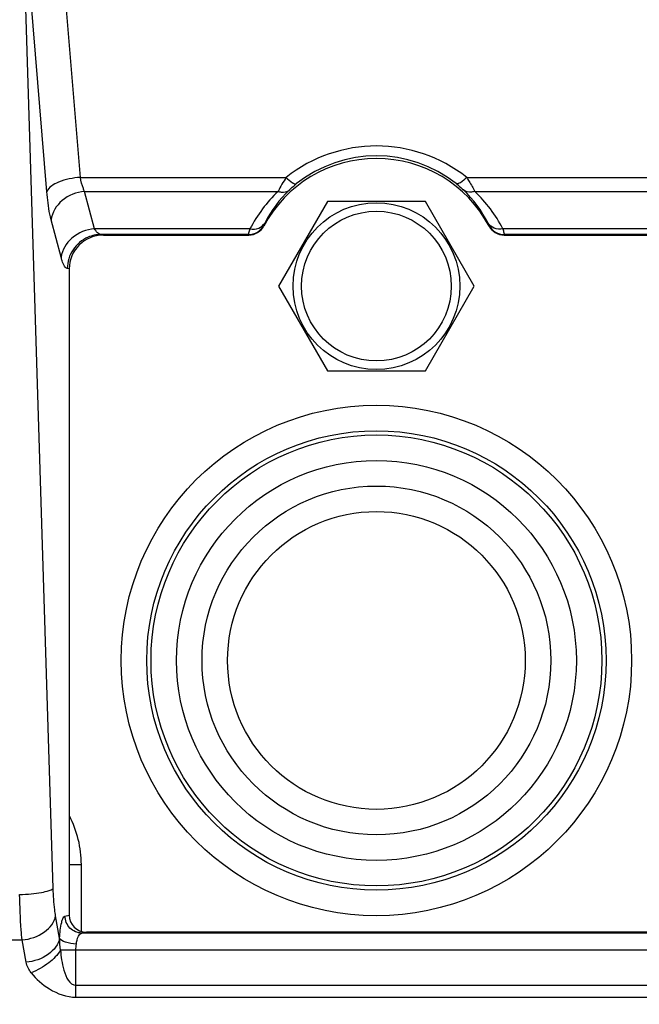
# Model space of a CAD drawing. Header units: millimetres. Extents: x 0 to 420, y 0 to 297.
# Tile 10 of 49: x 64 to 74, y 164 to 182. Entities that reach past the tile are written whole.
import ezdxf

# ---------------------------------------------------------------- set-up
doc = ezdxf.new("R2010")
doc.units = ezdxf.units.MM
doc.header["$LTSCALE"] = 23.1
doc.layers.get('0').update_dxf_attribs({"linetype": 'CONTINUOUS'})
doc.layers.add('02___PRT_ALL_AXES', color=7, linetype='CONTINUOUS')
doc.layers.add('DIM_PILOTEES', color=7, linetype='CONTINUOUS')
doc.styles.get("Standard").update_dxf_attribs({"font": 'txt', "width": 0.7})
doc.dimstyles.new('DIMSTYLE_1', dxfattribs={"dimtxt": 2.5, "dimasz": 3.5, "dimexe": 2, "dimexo": 0, "dimtad": 1, "dimlfac": 3.333333, "dimdsep": 46, "dimtxsty": 'STANDARD', "dimblk": '_FILLED', "dimblk1": '_FILLED', "dimblk2": '_FILLED', "dimcen": 0.09, "dimazin": 2, "dimtp": 0.5, "dimtm": 0.5, "dimtfac": 1, "dimtofl": 0, "dimtmove": 0, "dimatfit": 3, "dimldrblk": '_FILLED', "dimfxl": 1, "dimtolj": 1, "dimarcsym": 0})

# ---------------------------------------------------------------- blocks, each defined once
blk = doc.blocks.new('_FILLED')
at = {"color": 0, "linetype": 'BYBLOCK'}
blk.add_solid([(0, 0), (-1, 0.1429), (-1, -0.1429)], dxfattribs=at)
blk = doc.blocks.new('*D15')
at = {"layer": 'DIM_PILOTEES', "color": 2, "linetype": 'CONTINUOUS'}
for p, q in [((46.859, 179.526), (46.859, 150.045)), ((164.759, 179.526), (164.759, 150.045)), ((46.859, 152.045), (105.809, 152.045)), ((164.759, 152.045), (105.809, 152.045))]:
    blk.add_line(p, q, dxfattribs=at)
at = {"layer": 'DIM_PILOTEES', "color": 2, "linetype": 'CONTINUOUS', "xscale": 3.5, "yscale": 3.5, "zscale": 3.5, "rotation": 180}
blk.add_blockref('_FILLED', (46.859, 152.045), dxfattribs=at)
at = {"layer": 'DIM_PILOTEES', "color": 2, "linetype": 'CONTINUOUS', "xscale": 3.5, "yscale": 3.5, "zscale": 3.5}
blk.add_blockref('_FILLED', (164.759, 152.045), dxfattribs=at)

msp = doc.modelspace()

# ---------------------------------------------------------------- linework, layer by layer
at = {"color": 7, "linetype": 'CONTINUOUS'}
for p, q in [((64.5886, 179.0419), (63.8763, 187.7278)), ((63.9977, 178.7888), (63.5606, 184.1194)), ((64.1083, 166.5035), (63.5606, 184.1194)), ((64.5886, 179.0419), (68.217, 179.0419)), ((71.4006, 179.0419), (75.7822, 179.0419)), ((64.8393, 178.1344), (64.6636, 178.7947)), ((64.6636, 178.7947), (68.0741, 178.7947)), ((71.5434, 178.7947), (75.7841, 178.7947)), ((64.2484, 177.6342), (64.0727, 178.2946)), ((67.5786, 178.1344), (64.8393, 178.1344)), ((67.8234, 178.1842), (67.8201, 178.1929)), ((71.7974, 178.1929), (71.7941, 178.1842)), ((75.2024, 178.1344), (72.0389, 178.1344)), ((64.9966, 178.0255), (64.9488, 178.0349)), ((67.5559, 178.0349), (64.9488, 178.0349)), ((64.9966, 178.0255), (67.5589, 178.0255)), ((72.0587, 178.0255), (75.1556, 178.0255)), ((75.1552, 178.0349), (72.0616, 178.0349)), ((64.391, 177.4287), (64.3579, 177.4353)), ((64.391, 177.4287), (64.391, 166.0345)), ((64.391, 166.9255), (64.6059, 166.9255)), ((64.6059, 165.7505), (64.6059, 166.9255)), ((64.2217, 165.6299), (64.1523, 166.0234)), ((64.3172, 166.0198), (64.391, 166.0345)), ((64.6126, 165.72), (64.6938, 165.7361)), ((134.3756, 165.72), (64.6126, 165.72)), ((134.3727, 165.7361), (64.6938, 165.7361)), ((52.7745, 165.5991), (63.5614, 165.5991)), ((63.6308, 165.2056), (63.5614, 165.5991)), ((134.3756, 165.4202), (64.2369, 165.4202)), ((64.5105, 164.5876), (64.5105, 165.4202)), ((64.5105, 164.7997), (147.107, 164.7997)), ((64.5105, 164.5876), (147.107, 164.5876))]:
    msp.add_line(p, q, dxfattribs=at)
for centre, radius in [((69.8088, 177.1255), 1.47), ((69.8088, 177.1255), 1.32), ((69.8088, 170.5255), 4.5), ((69.8088, 170.5255), 4.05), ((69.8088, 170.5255), 3.975), ((69.8088, 170.5255), 3.525), ((69.8088, 170.5255), 3.075), ((69.8088, 170.5255), 2.625)]:
    msp.add_circle(centre, radius, dxfattribs=at)
for centre, radius, start, end in [((69.8088, 177.0305), 2.5651, 51.64226, 128.35774), ((69.8088, 177.1255), 2.25, 28.07139, 151.92861), ((69.8088, 177.1569), 2.2652, 51.58548, 128.41461), ((71.1973, 177.1542), 3.5279, 147.65171, 152.28904), ((69.8106, 177.2255), 2.2153, 133.87663, 152.8304), ((69.8073, 177.2258), 2.2148, 27.16769, 46.12528), ((69.8109, 176.9755), 2.5151, 133.67175, 152.56406), ((69.807, 176.9758), 2.5147, 27.43431, 46.32988), ((67.5558, 178.335), 0.3001, 270.01234, 331.73664), ((67.5589, 178.3252), 0.2998, 269.99504, 331.94273), ((72.0586, 178.3252), 0.2998, 208.05727, 270.00496), ((72.0617, 178.335), 0.3001, 208.26336, 269.98766), ((64.9539, 177.4441), 0.5909, 101.70712, 112.94601), ((64.953, 177.4502), 0.5847, 90.40697, 101.74044), ((72.0495, 179.4472), 4.7103, 197.44693, 197.56759), ((67.438, 179.4881), 4.8466, 342.43493, 342.55221), ((62.7588, 166.9255), 1.8472, 0, 27.7273)]:
    msp.add_arc(centre, radius, start, end, dxfattribs=at)
for centre, major_axis, start_param, end_param in [((65.0003, 177.4251), (-0.598, 0.1184), -1.3722284, 0.1925077), ((64.6956, 166.0363), (0.299, 0.0592), 2.949085, 4.513821)]:
    msp.add_ellipse(centre, major_axis=major_axis, ratio=0.9842259, start_param=start_param, end_param=end_param, dxfattribs=at)
for points, knots in [([(64.5886, 179.0419), (64.4562, 179.0329), (64.2468, 178.9936), (64.0279, 178.8708), (63.9977, 178.7888)], [0, 0, 0, 0, 0.6029715, 1, 1, 1, 1]), ([(64.6636, 178.7947), (64.6551, 178.8108), (64.6194, 178.8896), (64.5996, 178.9746), (64.5886, 179.0419)], [0, 0, 0, 0, 0.2105973, 1, 1, 1, 1]), ([(68.217, 179.0419), (68.2507, 179.0068), (68.2979, 178.962), (68.3805, 178.9184), (68.4013, 178.9318)], [0, 0, 0, 0, 0.6633159, 1, 1, 1, 1]), ([(71.4006, 179.0419), (71.3668, 179.0068), (71.3196, 178.962), (71.237, 178.9184), (71.2162, 178.9318)], [0, 0, 0, 0, 0.663314, 1, 1, 1, 1]), ([(71.4006, 179.0419), (71.4151, 179.0189), (71.465, 178.9378), (71.5119, 178.8549), (71.5434, 178.7947)], [0, 0, 0, 0, 0.285918, 1, 1, 1, 1]), ([(68.0741, 178.7947), (68.0926, 178.7888), (68.1597, 178.7733), (68.2374, 178.7899), (68.2752, 178.8223)], [0, 0, 0, 0, 0.2805706, 1, 1, 1, 1]), ([(68.2752, 178.8223), (68.2837, 178.8305), (68.3244, 178.8686), (68.3669, 178.9046), (68.4013, 178.9318)], [0, 0, 0, 0, 0.2126499, 1, 1, 1, 1]), ([(71.2162, 178.9318), (71.2284, 178.9221), (71.2717, 178.887), (71.3134, 178.8501), (71.3423, 178.8223)], [0, 0, 0, 0, 0.2796705, 1, 1, 1, 1]), ([(71.5434, 178.7947), (71.5249, 178.7888), (71.4578, 178.7733), (71.3801, 178.7899), (71.3423, 178.8223)], [0, 0, 0, 0, 0.2805704, 1, 1, 1, 1]), ([(64.0727, 178.2946), (64.0639, 178.3276), (64.0274, 178.4905), (64.0085, 178.6567), (63.9977, 178.7888)], [0, 0, 0, 0, 0.2050803, 1, 1, 1, 1]), ([(64.6636, 178.7947), (64.5204, 178.7831), (64.2473, 178.6805), (64.0873, 178.4232), (64.0727, 178.2946)], [0, 0, 0, 0, 0.5258773, 1, 1, 1, 1]), ([(64.8393, 178.1344), (64.6961, 178.1228), (64.423, 178.0202), (64.263, 177.7629), (64.2484, 177.6342)], [0, 0, 0, 0, 0.5258773, 1, 1, 1, 1]), ([(64.9488, 178.0349), (64.9408, 178.0357), (64.9028, 178.046), (64.875, 178.0778), (64.858, 178.1031)], [0, 0, 0, 0, 0.2091749, 1, 1, 1, 1]), ([(67.5559, 178.0349), (67.5544, 178.0444), (67.5674, 178.0779), (67.5725, 178.1107), (67.5786, 178.1344)], [0, 0, 0, 0, 0.2826012, 1, 1, 1, 1]), ([(67.5786, 178.1344), (67.6298, 178.1263), (67.7327, 178.1317), (67.8164, 178.1974), (67.8398, 178.237)], [0, 0, 0, 0, 0.5294192, 1, 1, 1, 1]), ([(67.8201, 178.1929), (67.8185, 178.197), (67.8305, 178.2125), (67.8344, 178.2266), (67.8398, 178.237)], [0, 0, 0, 0, 0.2750936, 1, 1, 1, 1]), ([(72.0389, 178.1344), (71.9877, 178.1263), (71.8848, 178.1317), (71.8012, 178.1974), (71.7777, 178.237)], [0, 0, 0, 0, 0.5294191, 1, 1, 1, 1]), ([(71.7777, 178.237), (71.7831, 178.2266), (71.787, 178.2125), (71.799, 178.197), (71.7974, 178.1929)], [0, 0, 0, 0, 0.7247546, 1, 1, 1, 1]), ([(72.0389, 178.1344), (72.045, 178.1108), (72.0501, 178.0779), (72.0631, 178.0444), (72.0616, 178.0349)], [0, 0, 0, 0, 0.7172413, 1, 1, 1, 1]), ([(64.3579, 177.4353), (64.338, 177.4392), (64.2971, 177.4871), (64.2785, 177.5378), (64.2671, 177.5715)], [0, 0, 0, 0, 0.3635047, 1, 1, 1, 1]), ([(63.5174, 166.3993), (63.5859, 166.4014), (63.7148, 166.4092), (63.89, 166.4302), (64.0178, 166.4594), (64.0898, 166.4845), (64.1083, 166.5035)], [0, 0, 0, 0, 0.3398062, 0.6411509, 0.8684114, 1, 1, 1, 1]), ([(64.1523, 166.0234), (64.1462, 166.0579), (64.1227, 166.217), (64.1122, 166.3778), (64.1083, 166.5035)], [0, 0, 0, 0, 0.2177496, 1, 1, 1, 1]), ([(63.5614, 165.5991), (63.5553, 165.6569), (63.5317, 165.923), (63.5213, 166.1902), (63.5174, 166.3993)], [0, 0, 0, 0, 0.2172733, 1, 1, 1, 1]), ([(63.5614, 165.5991), (63.7005, 165.6114), (63.9532, 165.69), (64.133, 165.9102), (64.1523, 166.0234)], [0, 0, 0, 0, 0.5485699, 1, 1, 1, 1]), ([(64.2217, 165.6299), (64.2278, 165.7231), (64.2413, 165.8485), (64.2767, 165.9741), (64.3028, 166.017), (64.3172, 166.0198)], [0, 0, 0, 0, 0.6849778, 0.8927055, 1, 1, 1, 1]), ([(64.6126, 165.72), (64.5372, 165.7205), (64.3801, 165.786), (64.3176, 165.9436), (64.3172, 166.0198)], [0, 0, 0, 0, 0.4974198, 1, 1, 1, 1]), ([(64.2217, 165.6299), (64.2024, 165.5166), (64.0225, 165.2966), (63.7699, 165.2179), (63.6308, 165.2056)], [0, 0, 0, 0, 0.4514518, 1, 1, 1, 1]), ([(64.5172, 165.525), (64.4516, 165.5288), (64.3514, 165.5458), (64.2388, 165.5927), (64.2217, 165.6299)], [0, 0, 0, 0, 0.6162298, 1, 1, 1, 1]), ([(64.5172, 165.5251), (64.5235, 165.573), (64.5355, 165.6425), (64.5862, 165.7174), (64.6126, 165.72)], [0, 0, 0, 0, 0.6459917, 1, 1, 1, 1]), ([(64.2369, 165.4202), (64.1883, 165.3309), (64.0248, 165.1727), (63.8321, 165.0625), (63.7212, 165.0204)], [0, 0, 0, 0, 0.4615319, 1, 1, 1, 1]), ([(64.2369, 165.4202), (64.2497, 165.3005), (64.2681, 165.0941), (64.3974, 164.7999), (64.5105, 164.7997)], [0, 0, 0, 0, 0.5157174, 1, 1, 1, 1]), ([(63.7212, 165.0204), (63.8081, 164.9059), (64.0432, 164.7007), (64.3474, 164.5875), (64.5105, 164.5876)], [0, 0, 0, 0, 0.4685245, 1, 1, 1, 1])]:
    msp.add_open_spline(points, degree=3, knots=knots, dxfattribs=at)
for points in [[(64.858, 178.1031), (64.8512, 178.1132), (64.845, 178.1237), (64.8393, 178.1344)], [(64.7235, 177.9882), (64.6177, 177.9434), (64.5222, 177.8632), (64.4587, 177.7673)], [(64.4587, 177.7673), (64.3949, 177.6708), (64.3586, 177.5509), (64.3579, 177.4353)], [(64.2671, 177.5715), (64.2602, 177.5922), (64.254, 177.6131), (64.2484, 177.6342)], [(64.2369, 165.4202), (64.2314, 165.4901), (64.2253, 165.5599), (64.2217, 165.6299)], [(64.5105, 165.4202), (64.5105, 165.4552), (64.5126, 165.4903), (64.5172, 165.5251)], [(63.7212, 165.0204), (63.6797, 165.0751), (63.6428, 165.138), (63.6308, 165.2056)]]:
    msp.add_open_spline(points, degree=3, dxfattribs=at)
at = {"layer": '02___PRT_ALL_AXES', "color": 7, "linetype": 'CONTINUOUS'}
for p, q in [((68.9463, 178.6193), (68.0838, 177.1255)), ((70.6713, 178.6193), (68.9463, 178.6193)), ((71.5338, 177.1255), (70.6713, 178.6193)), ((68.0838, 177.1255), (68.9463, 175.6316)), ((70.6713, 175.6316), (71.5338, 177.1255)), ((68.9463, 175.6316), (70.6713, 175.6316))]:
    msp.add_line(p, q, dxfattribs=at)

# ---------------------------------------------------------------- dimensions: what is measured, and where the dimension line sits
at = {"layer": 'DIM_PILOTEES', "color": 2, "linetype": 'CONTINUOUS'}
dim = msp.add_linear_dim(base=(164.7588, 152.045), p1=(46.8588, 179.5257), p2=(164.7588, 179.5257), dimstyle='DIMSTYLE_1', dxfattribs=at)
dim.commit()
dim.dimension.update_dxf_attribs({"geometry": '*D15', "text_midpoint": (103.4324, 152.045), "dimtype": 160})

doc.saveas('drawing.dxf')
